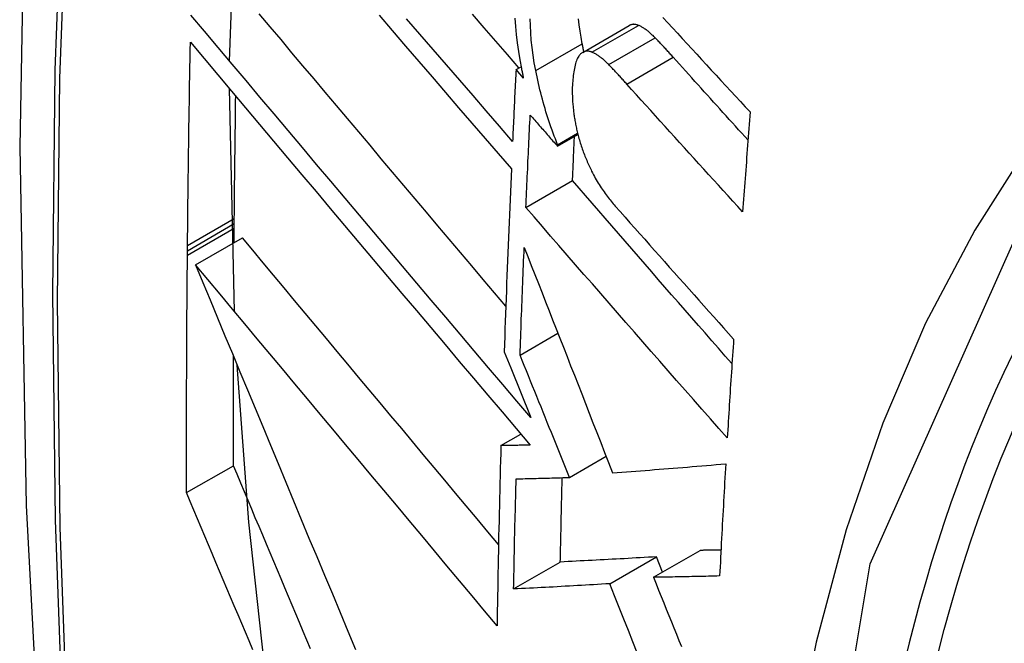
# Model space of a CAD drawing. Header units: inches. Extents: x 25 to 686, y 75 to 315.
# Tile 218 of 256: x 627.6526 to 627.7768, y 283.377 to 283.4556. Entities that reach past the tile are written whole.
import ezdxf

# ---------------------------------------------------------------- set-up
doc = ezdxf.new("R2010")
doc.units = ezdxf.units.IN
doc.header["$MEASUREMENT"] = 0
doc.layers.add('Visible Edges(ANSI)', color=7, linetype='Continuous', lineweight=25)
doc.layers.add('Visible Tangent Edges(ANSI)', color=7, linetype='Continuous', lineweight=25)

msp = doc.modelspace()

# ---------------------------------------------------------------- linework, layer by layer
at = {"layer": 'Visible Edges(ANSI)'}
for p, q in [((627.67907, 283.45037), (627.68001, 283.47708)), ((627.72362, 283.45146), (627.72948, 283.45484)), ((627.7152, 283.44929), (627.71584, 283.44966)), ((627.71613, 283.44822), (627.7152, 283.44929)), ((627.67968, 283.41883), (627.67905, 283.4469)), ((627.72043, 283.43964), (627.72301, 283.44112)), ((627.72044, 283.43981), (627.72297, 283.44127)), ((627.72043, 283.43964), (627.72044, 283.43981)), ((627.71645, 283.43192), (627.72233, 283.43532)), ((627.67966, 283.42988), (627.67967, 283.43054)), ((627.67966, 283.42931), (627.67966, 283.42988)), ((627.67964, 283.42748), (627.67966, 283.42931)), ((627.67377, 283.42647), (627.67377, 283.42713)), ((627.67479, 283.42468), (627.68069, 283.42808)), ((627.67376, 283.42591), (627.67377, 283.42647)), ((627.71571, 283.41331), (627.72048, 283.41607)), ((627.71372, 283.41373), (627.71454, 283.4117)), ((627.71454, 283.4117), (627.71708, 283.40544)), ((627.71329, 283.40191), (627.71581, 283.40336)), ((627.72196, 283.39789), (627.72657, 283.40056)), ((627.67366, 283.39598), (627.67956, 283.39938)), ((627.73253, 283.38531), (627.73842, 283.38871)), ((627.72702, 283.3845), (627.73291, 283.3879)), ((627.73368, 283.38597), (627.73291, 283.3879)), ((627.7149, 283.38384), (627.72079, 283.38724))]:
    msp.add_line(p, q, dxfattribs=at)
at = {"layer": 'Visible Edges(ANSI)', "flags": 128}
for points in [[(627.70665, 283.77171), (627.6938, 283.73365), (627.68274, 283.69447), (627.67344, 283.65423), (627.66588, 283.61301), (627.66004, 283.57087), (627.6559, 283.52787), (627.65342, 283.48408), (627.6526, 283.43955), (627.65342, 283.39436), (627.65584, 283.34855), (627.65986, 283.30219), (627.66546, 283.25536), (627.67261, 283.20811), (627.68129, 283.16051), (627.69148, 283.11263), (627.70316, 283.06454)], [(627.71708, 283.40544), (627.71531, 283.40752), (627.71352, 283.40962), (627.71173, 283.41173), (627.70994, 283.41385), (627.70814, 283.41597), (627.70633, 283.4181), (627.70452, 283.42024), (627.70271, 283.42237), (627.7009, 283.42451), (627.69909, 283.42666), (627.69728, 283.4288), (627.69547, 283.43094), (627.69366, 283.43308), (627.69185, 283.43522), (627.69005, 283.43735), (627.68826, 283.43948), (627.68647, 283.4416), (627.68469, 283.44371), (627.68291, 283.44581), (627.68115, 283.44791), (627.67939, 283.44999), (627.67765, 283.45206), (627.67591, 283.45412), (627.67419, 283.45616)], [(627.71392, 283.4195), (627.71249, 283.42118), (627.71107, 283.42286), (627.70964, 283.42455), (627.70821, 283.42624), (627.70678, 283.42793), (627.70535, 283.42962), (627.70392, 283.43131), (627.70249, 283.433), (627.70106, 283.43469), (627.69964, 283.43638), (627.69821, 283.43806), (627.69679, 283.43975), (627.69537, 283.44143), (627.69395, 283.44311), (627.69254, 283.44478), (627.69113, 283.44645), (627.68973, 283.44811), (627.68833, 283.44977), (627.68694, 283.45142), (627.68556, 283.45307), (627.68418, 283.4547), (627.68281, 283.45633)], [(627.69792, 283.45615), (627.69959, 283.4542), (627.70127, 283.45225), (627.70294, 283.4503), (627.70462, 283.44836), (627.70629, 283.44641), (627.70796, 283.44448), (627.70963, 283.44255), (627.7113, 283.44062), (627.71296, 283.4387), (627.71461, 283.43678)], [(627.71477, 283.44025), (627.71311, 283.44216), (627.71144, 283.44408), (627.70978, 283.44601), (627.7081, 283.44794), (627.70643, 283.44988), (627.70475, 283.45181), (627.70308, 283.45376), (627.7014, 283.4557)], [(627.71557, 283.4495), (627.71411, 283.45119), (627.71265, 283.45287), (627.71119, 283.45457), (627.70972, 283.45626)], [(627.71507, 283.45577), (627.71514, 283.45474), (627.71524, 283.4537), (627.71536, 283.45265), (627.71551, 283.45159), (627.71569, 283.45052), (627.71588, 283.44944)], [(627.71769, 283.44917), (627.71751, 283.45014), (627.71736, 283.45111), (627.71724, 283.45206), (627.71713, 283.45301), (627.71706, 283.45394), (627.71701, 283.45483), (627.71698, 283.45568)], [(627.72356, 283.45256), (627.72341, 283.45336), (627.72328, 283.45415), (627.72317, 283.45494), (627.72307, 283.45571)], [(627.73372, 283.45586), (627.73433, 283.4552), (627.73494, 283.45454), (627.73555, 283.45388), (627.73616, 283.45321), (627.73677, 283.45255), (627.73738, 283.45189), (627.73799, 283.45122), (627.7386, 283.45056), (627.73921, 283.4499), (627.73982, 283.44924), (627.74044, 283.44857), (627.74105, 283.44791), (627.74166, 283.44725), (627.74228, 283.44659), (627.74289, 283.44593), (627.74351, 283.44527), (627.74412, 283.44461), (627.74474, 283.44395)], [(627.73063, 283.45487), (627.73058, 283.45489), (627.73053, 283.45491), (627.73048, 283.45493), (627.73043, 283.45494), (627.73038, 283.45495), (627.73032, 283.45497), (627.73027, 283.45498), (627.73022, 283.45498), (627.73017, 283.45499), (627.73012, 283.45499), (627.73008, 283.455), (627.73003, 283.455), (627.72998, 283.45499), (627.72993, 283.45499), (627.72988, 283.45498), (627.72984, 283.45498), (627.72979, 283.45497), (627.72974, 283.45495), (627.7297, 283.45494), (627.72965, 283.45492), (627.72961, 283.45491), (627.72956, 283.45489), (627.72952, 283.45487), (627.72948, 283.45484)], [(627.73275, 283.4533), (627.73266, 283.45339), (627.73257, 283.45348), (627.73248, 283.45357), (627.73239, 283.45365), (627.7323, 283.45373), (627.73222, 283.45382), (627.73213, 283.45389), (627.73204, 283.45397), (627.73195, 283.45404), (627.73186, 283.45412), (627.73177, 283.45419), (627.73168, 283.45425), (627.7316, 283.45432), (627.73151, 283.45438), (627.73142, 283.45444), (627.73133, 283.4545), (627.73124, 283.45456), (627.73116, 283.45461), (627.73107, 283.45466), (627.73098, 283.45471), (627.73089, 283.45475), (627.73081, 283.45479), (627.73072, 283.45483), (627.73063, 283.45487)], [(627.73503, 283.45085), (627.73493, 283.45096), (627.73484, 283.45106), (627.73474, 283.45117), (627.73465, 283.45127), (627.73455, 283.45138), (627.73446, 283.45148), (627.73436, 283.45159), (627.73427, 283.45169), (627.73417, 283.45179), (627.73408, 283.45189), (627.73398, 283.452), (627.73389, 283.4521), (627.73379, 283.4522), (627.7337, 283.4523), (627.7336, 283.4524), (627.73351, 283.4525), (627.73341, 283.4526), (627.73332, 283.4527), (627.73322, 283.4528), (627.73313, 283.4529), (627.73303, 283.453), (627.73294, 283.4531), (627.73284, 283.4532), (627.73275, 283.4533)], [(627.67377, 283.42713), (627.67378, 283.4282), (627.67379, 283.42927), (627.6738, 283.43033), (627.67382, 283.4314), (627.67383, 283.43246), (627.67384, 283.43353), (627.67385, 283.4346), (627.67387, 283.43566), (627.67388, 283.43673), (627.67389, 283.4378), (627.67391, 283.43886), (627.67392, 283.43993), (627.67394, 283.441), (627.67395, 283.44207), (627.67397, 283.44313), (627.67398, 283.4442), (627.674, 283.44527), (627.67402, 283.44634), (627.67403, 283.44741), (627.67405, 283.44847), (627.67407, 283.44954), (627.67409, 283.45061), (627.67411, 283.45168), (627.67413, 283.45275)], [(627.67413, 283.45275), (627.67585, 283.4507), (627.67758, 283.44865), (627.67932, 283.44657), (627.68108, 283.44449), (627.68284, 283.44239), (627.68462, 283.44029), (627.6864, 283.43817), (627.68819, 283.43605), (627.68998, 283.43392), (627.69178, 283.43179), (627.69358, 283.42965), (627.69539, 283.4275), (627.6972, 283.42536), (627.69901, 283.42322), (627.70082, 283.42107), (627.70263, 283.41893), (627.70444, 283.41679), (627.70625, 283.41465), (627.70805, 283.41252), (627.70985, 283.41039), (627.71165, 283.40827), (627.71344, 283.40616), (627.71522, 283.40406), (627.71699, 283.40197)], [(627.72377, 283.45154), (627.72376, 283.45159), (627.72375, 283.45163), (627.72374, 283.45167), (627.72373, 283.45171), (627.72372, 283.45176), (627.72371, 283.4518), (627.7237, 283.45184), (627.72369, 283.45188), (627.72369, 283.45192), (627.72368, 283.45197), (627.72367, 283.45201), (627.72366, 283.45205), (627.72365, 283.45209), (627.72364, 283.45214), (627.72363, 283.45218), (627.72362, 283.45222), (627.72362, 283.45226), (627.72361, 283.45231), (627.7236, 283.45235), (627.72359, 283.45239), (627.72358, 283.45243), (627.72357, 283.45248), (627.72357, 283.45252), (627.72356, 283.45256)], [(627.72313, 283.451), (627.72304, 283.45087), (627.72296, 283.45073), (627.72289, 283.45057), (627.72282, 283.45041), (627.72276, 283.45023), (627.7227, 283.45004), (627.72265, 283.44984), (627.7226, 283.44964), (627.72256, 283.44943), (627.72252, 283.44921), (627.72248, 283.44899), (627.72245, 283.44877), (627.72242, 283.44854), (627.72239, 283.4483), (627.72237, 283.44806), (627.72235, 283.44782), (627.72233, 283.44758), (627.72231, 283.44733), (627.7223, 283.44705), (627.72229, 283.44672), (627.72229, 283.44633), (627.72231, 283.44585), (627.72234, 283.44527), (627.7224, 283.44458)], [(627.72478, 283.45149), (627.7247, 283.45152), (627.72462, 283.45154), (627.72454, 283.45157), (627.72446, 283.45158), (627.72438, 283.4516), (627.72431, 283.45161), (627.72423, 283.45161), (627.72416, 283.45161), (627.72409, 283.45161), (627.72401, 283.4516), (627.72394, 283.45159), (627.72387, 283.45157), (627.7238, 283.45154), (627.72373, 283.45152), (627.72367, 283.45148), (627.7236, 283.45145), (627.72354, 283.45141), (627.72347, 283.45136), (627.72341, 283.45131), (627.72335, 283.45126), (627.7233, 283.4512), (627.72324, 283.45114), (627.72318, 283.45107), (627.72313, 283.451)], [(627.72689, 283.44992), (627.7268, 283.45001), (627.72671, 283.4501), (627.72662, 283.45019), (627.72654, 283.45027), (627.72645, 283.45035), (627.72636, 283.45043), (627.72627, 283.45051), (627.72618, 283.45059), (627.72609, 283.45066), (627.726, 283.45074), (627.72591, 283.45081), (627.72583, 283.45087), (627.72574, 283.45094), (627.72565, 283.451), (627.72556, 283.45106), (627.72547, 283.45112), (627.72539, 283.45117), (627.7253, 283.45123), (627.72521, 283.45128), (627.72512, 283.45132), (627.72504, 283.45137), (627.72495, 283.45141), (627.72486, 283.45145), (627.72478, 283.45149)], [(627.74446, 283.44041), (627.74407, 283.44085), (627.74367, 283.44128), (627.74328, 283.44172), (627.74288, 283.44215), (627.74249, 283.44259), (627.74209, 283.44302), (627.7417, 283.44346), (627.7413, 283.44389), (627.74091, 283.44433), (627.74052, 283.44477), (627.74012, 283.4452), (627.73973, 283.44564), (627.73934, 283.44607), (627.73894, 283.44651), (627.73855, 283.44694), (627.73816, 283.44738), (627.73777, 283.44781), (627.73737, 283.44825), (627.73698, 283.44868), (627.73659, 283.44912), (627.7362, 283.44955), (627.73581, 283.44998), (627.73542, 283.45042), (627.73503, 283.45085)], [(627.71588, 283.44944), (627.71589, 283.44938), (627.7159, 283.44933), (627.71591, 283.44928), (627.71592, 283.44923), (627.71593, 283.44918), (627.71594, 283.44913), (627.71596, 283.44908), (627.71597, 283.44903), (627.71598, 283.44898), (627.71599, 283.44893), (627.716, 283.44888), (627.71601, 283.44883), (627.71602, 283.44878), (627.71603, 283.44873), (627.71604, 283.44868), (627.71605, 283.44862), (627.71606, 283.44857), (627.71607, 283.44852), (627.71608, 283.44847), (627.71609, 283.44842), (627.7161, 283.44837), (627.71611, 283.44832), (627.71612, 283.44827), (627.71613, 283.44822)], [(627.72917, 283.44747), (627.72908, 283.44758), (627.72898, 283.44768), (627.72889, 283.44779), (627.72879, 283.44789), (627.7287, 283.448), (627.7286, 283.4481), (627.72851, 283.4482), (627.72841, 283.44831), (627.72832, 283.44841), (627.72822, 283.44851), (627.72813, 283.44862), (627.72803, 283.44872), (627.72794, 283.44882), (627.72784, 283.44892), (627.72775, 283.44902), (627.72765, 283.44912), (627.72756, 283.44922), (627.72746, 283.44932), (627.72737, 283.44942), (627.72727, 283.44952), (627.72718, 283.44962), (627.72708, 283.44972), (627.72699, 283.44982), (627.72689, 283.44992)], [(627.7152, 283.44929), (627.71518, 283.44891), (627.71516, 283.44853), (627.71514, 283.44816), (627.71512, 283.44778), (627.71511, 283.4474), (627.71509, 283.44703), (627.71507, 283.44665), (627.71505, 283.44627), (627.71503, 283.4459), (627.71502, 283.44552), (627.715, 283.44514), (627.71498, 283.44477), (627.71496, 283.44439), (627.71494, 283.44402), (627.71493, 283.44364), (627.71491, 283.44326), (627.71489, 283.44289), (627.71487, 283.44251), (627.71486, 283.44213), (627.71484, 283.44176), (627.71482, 283.44138), (627.7148, 283.441), (627.71479, 283.44063), (627.71477, 283.44025)], [(627.72044, 283.43981), (627.7203, 283.44018), (627.72016, 283.44055), (627.72002, 283.44092), (627.71988, 283.4413), (627.71975, 283.44168), (627.71961, 283.44206), (627.71948, 283.44244), (627.71935, 283.44282), (627.71923, 283.44321), (627.7191, 283.4436), (627.71898, 283.44399), (627.71887, 283.44438), (627.71875, 283.44478), (627.71864, 283.44517), (627.71853, 283.44557), (627.71842, 283.44597), (627.71832, 283.44636), (627.71822, 283.44676), (627.71812, 283.44716), (627.71803, 283.44756), (627.71794, 283.44796), (627.71785, 283.44837), (627.71777, 283.44877), (627.71769, 283.44917)], [(627.74378, 283.43138), (627.74317, 283.43205), (627.74255, 283.43272), (627.74194, 283.43339), (627.74133, 283.43406), (627.74072, 283.43473), (627.7401, 283.4354), (627.73949, 283.43607), (627.73888, 283.43674), (627.73827, 283.43741), (627.73766, 283.43808), (627.73705, 283.43875), (627.73644, 283.43942), (627.73583, 283.4401), (627.73522, 283.44077), (627.73462, 283.44144), (627.73401, 283.44211), (627.7334, 283.44278), (627.7328, 283.44345), (627.73219, 283.44412), (627.73159, 283.44479), (627.73098, 283.44546), (627.73038, 283.44613), (627.72977, 283.4468), (627.72917, 283.44747)], [(627.67967, 283.43054), (627.67968, 283.43118), (627.67968, 283.43182), (627.67969, 283.43246), (627.67969, 283.4331), (627.6797, 283.43374), (627.67971, 283.43439), (627.67971, 283.43503), (627.67972, 283.43567), (627.67973, 283.43631), (627.67974, 283.43695), (627.67974, 283.43759), (627.67975, 283.43824), (627.67976, 283.43888), (627.67977, 283.43952), (627.67978, 283.44016), (627.67978, 283.4408), (627.67979, 283.44145), (627.6798, 283.44209), (627.67981, 283.44273), (627.67982, 283.44337), (627.67983, 283.44402), (627.67984, 283.44466), (627.67984, 283.4453), (627.67985, 283.44594)], [(627.7224, 283.44458), (627.72241, 283.44442), (627.72243, 283.44427), (627.72244, 283.44412), (627.72246, 283.44396), (627.72248, 283.44381), (627.7225, 283.44365), (627.72252, 283.4435), (627.72255, 283.44334), (627.72257, 283.44318), (627.7226, 283.44303), (627.72263, 283.44287), (627.72266, 283.44271), (627.72269, 283.44256), (627.72272, 283.4424), (627.72275, 283.44224), (627.72278, 283.44208), (627.72282, 283.44193), (627.72285, 283.44177), (627.72289, 283.44161), (627.72293, 283.44145), (627.72296, 283.4413), (627.723, 283.44114), (627.72304, 283.44099), (627.72308, 283.44083)], [(627.71645, 283.43192), (627.71647, 283.43241), (627.71649, 283.43289), (627.71651, 283.43338), (627.71653, 283.43386), (627.71656, 283.43435), (627.71658, 283.43483), (627.7166, 283.43532), (627.71662, 283.4358), (627.71665, 283.43629), (627.71667, 283.43677), (627.71669, 283.43726), (627.71671, 283.43774), (627.71674, 283.43823), (627.71676, 283.43871), (627.71678, 283.4392), (627.7168, 283.43968), (627.71683, 283.44017), (627.71685, 283.44066), (627.71687, 283.44114), (627.7169, 283.44163), (627.71692, 283.44211), (627.71694, 283.4426), (627.71697, 283.44308), (627.71699, 283.44357)], [(627.71699, 283.44357), (627.71713, 283.44341), (627.71728, 283.44324), (627.71742, 283.44308), (627.71756, 283.44291), (627.71771, 283.44275), (627.71785, 283.44259), (627.71799, 283.44242), (627.71814, 283.44226), (627.71828, 283.44209), (627.71842, 283.44193), (627.71857, 283.44177), (627.71871, 283.4416), (627.71886, 283.44144), (627.719, 283.44128), (627.71914, 283.44111), (627.71929, 283.44095), (627.71943, 283.44078), (627.71957, 283.44062), (627.71972, 283.44046), (627.71986, 283.44029), (627.72, 283.44013), (627.72015, 283.43997), (627.72029, 283.4398), (627.72043, 283.43964)], [(627.74474, 283.44395), (627.7447, 283.44342), (627.74466, 283.4429), (627.74462, 283.44237), (627.74457, 283.44185), (627.74453, 283.44133), (627.74449, 283.4408), (627.74445, 283.44028), (627.74441, 283.43976), (627.74437, 283.43923), (627.74433, 283.43871), (627.74429, 283.43819), (627.74425, 283.43766), (627.74421, 283.43714), (627.74417, 283.43662), (627.74413, 283.43609), (627.74409, 283.43557), (627.74405, 283.43505), (627.74401, 283.43452), (627.74397, 283.434), (627.74393, 283.43348), (627.74389, 283.43295), (627.74386, 283.43243), (627.74382, 283.43191), (627.74378, 283.43138)], [(627.72233, 283.43532), (627.72234, 283.43555), (627.72235, 283.43578), (627.72236, 283.43601), (627.72237, 283.43624), (627.72238, 283.43647), (627.72239, 283.43671), (627.7224, 283.43694), (627.72241, 283.43717), (627.72242, 283.4374), (627.72243, 283.43763), (627.72244, 283.43786), (627.72245, 283.43809), (627.72246, 283.43833), (627.72247, 283.43856), (627.72248, 283.43879), (627.72249, 283.43902), (627.7225, 283.43925), (627.72251, 283.43948), (627.72252, 283.43972), (627.72253, 283.43995), (627.72254, 283.44018), (627.72255, 283.44041), (627.72256, 283.44064), (627.72257, 283.44087)], [(627.72308, 283.44083), (627.72314, 283.44063), (627.72319, 283.44044), (627.72325, 283.44025), (627.72331, 283.44006), (627.72337, 283.43986), (627.72343, 283.43968), (627.72349, 283.43949), (627.72356, 283.4393), (627.72362, 283.43911), (627.72369, 283.43893), (627.72376, 283.43875), (627.72383, 283.43857), (627.7239, 283.43839), (627.72397, 283.43821), (627.72405, 283.43803), (627.72412, 283.43786), (627.72419, 283.43768), (627.72427, 283.43751), (627.72435, 283.43734), (627.72442, 283.43717), (627.7245, 283.437), (627.72458, 283.43683), (627.72466, 283.43666), (627.72474, 283.4365)], [(627.71461, 283.43678), (627.71457, 283.43582), (627.71453, 283.43486), (627.71449, 283.4339), (627.71445, 283.43293), (627.71441, 283.43197), (627.71437, 283.43101), (627.71433, 283.43005), (627.71429, 283.42909), (627.71425, 283.42812), (627.71421, 283.42716), (627.71417, 283.4262), (627.71413, 283.42524), (627.7141, 283.42428), (627.71406, 283.42332), (627.71402, 283.42236), (627.71399, 283.4214), (627.71395, 283.42044), (627.71392, 283.41948), (627.71388, 283.41852), (627.71385, 283.41756), (627.71381, 283.41661), (627.71378, 283.41565), (627.71375, 283.41469), (627.71372, 283.41373)], [(627.72474, 283.4365), (627.72485, 283.43627), (627.72497, 283.43605), (627.72508, 283.43583), (627.7252, 283.43562), (627.72532, 283.4354), (627.72544, 283.4352), (627.72556, 283.435), (627.72569, 283.4348), (627.72581, 283.4346), (627.72594, 283.43441), (627.72606, 283.43423), (627.72618, 283.43405), (627.72631, 283.43387), (627.72644, 283.43369), (627.72656, 283.43352), (627.72669, 283.43335), (627.72682, 283.43318), (627.72695, 283.43302), (627.72708, 283.43286), (627.72721, 283.4327), (627.72734, 283.43254), (627.72747, 283.43239), (627.7276, 283.43224), (627.72772, 283.43209)], [(627.74244, 283.41224), (627.74159, 283.4132), (627.74075, 283.41417), (627.7399, 283.41513), (627.73906, 283.4161), (627.73821, 283.41706), (627.73737, 283.41803), (627.73652, 283.41899), (627.73568, 283.41996), (627.73483, 283.42092), (627.73399, 283.42189), (627.73315, 283.42285), (627.73231, 283.42382), (627.73147, 283.42478), (627.73063, 283.42574), (627.72979, 283.42671), (627.72896, 283.42767), (627.72812, 283.42863), (627.72729, 283.42959), (627.72646, 283.43055), (627.72563, 283.43151), (627.7248, 283.43246), (627.72397, 283.43341), (627.72315, 283.43437), (627.72233, 283.43532)], [(627.72772, 283.43209), (627.72834, 283.4314), (627.72896, 283.4307), (627.72957, 283.43), (627.73019, 283.4293), (627.73081, 283.42861), (627.73143, 283.42791), (627.73205, 283.42721), (627.73267, 283.42651), (627.73329, 283.42581), (627.73391, 283.42511), (627.73453, 283.42441), (627.73515, 283.42371), (627.73578, 283.42302), (627.7364, 283.42232), (627.73702, 283.42162), (627.73765, 283.42092), (627.73827, 283.42022), (627.73889, 283.41952), (627.73952, 283.41882), (627.74014, 283.41813), (627.74077, 283.41743), (627.74139, 283.41673), (627.74202, 283.41603), (627.74264, 283.41534)], [(627.74185, 283.40287), (627.74078, 283.40407), (627.73972, 283.40528), (627.73865, 283.40649), (627.73759, 283.4077), (627.73652, 283.40891), (627.73545, 283.41012), (627.73439, 283.41134), (627.73332, 283.41255), (627.73226, 283.41377), (627.73119, 283.41498), (627.73013, 283.4162), (627.72906, 283.41741), (627.728, 283.41863), (627.72694, 283.41985), (627.72588, 283.42106), (627.72483, 283.42228), (627.72377, 283.42349), (627.72272, 283.4247), (627.72167, 283.42591), (627.72062, 283.42712), (627.71957, 283.42832), (627.71853, 283.42953), (627.71749, 283.43073), (627.71645, 283.43192)], [(627.71299, 283.38945), (627.71164, 283.39106), (627.71029, 283.39268), (627.70893, 283.3943), (627.70758, 283.39592), (627.70622, 283.39754), (627.70486, 283.39917), (627.7035, 283.40079), (627.70214, 283.40242), (627.70078, 283.40405), (627.69942, 283.40567), (627.69806, 283.4073), (627.6967, 283.40892), (627.69535, 283.41054), (627.69399, 283.41216), (627.69264, 283.41378), (627.6913, 283.41539), (627.68995, 283.417), (627.68861, 283.4186), (627.68728, 283.4202), (627.68595, 283.42179), (627.68462, 283.42337), (627.68331, 283.42495), (627.68199, 283.42652), (627.68069, 283.42808)], [(627.67366, 283.39598), (627.67365, 283.39722), (627.67365, 283.39846), (627.67365, 283.39971), (627.67365, 283.40095), (627.67365, 283.4022), (627.67365, 283.40344), (627.67365, 283.40469), (627.67366, 283.40593), (627.67366, 283.40718), (627.67366, 283.40843), (627.67366, 283.40967), (627.67367, 283.41092), (627.67367, 283.41217), (627.67368, 283.41342), (627.67368, 283.41466), (627.67369, 283.41591), (627.6737, 283.41716), (627.6737, 283.41841), (627.67371, 283.41966), (627.67372, 283.42091), (627.67373, 283.42216), (627.67374, 283.42341), (627.67375, 283.42466), (627.67376, 283.42591)], [(627.71571, 283.41331), (627.71573, 283.41388), (627.71575, 283.41444), (627.71577, 283.41501), (627.71579, 283.41557), (627.71581, 283.41614), (627.71583, 283.4167), (627.71585, 283.41727), (627.71587, 283.41783), (627.71589, 283.4184), (627.71592, 283.41896), (627.71594, 283.41953), (627.71596, 283.4201), (627.71598, 283.42066), (627.716, 283.42123), (627.71603, 283.42179), (627.71605, 283.42236), (627.71607, 283.42292), (627.71609, 283.42349), (627.71612, 283.42406), (627.71614, 283.42462), (627.71616, 283.42519), (627.71619, 283.42576), (627.71621, 283.42632), (627.71623, 283.42689)], [(627.71623, 283.42689), (627.71668, 283.42575), (627.71713, 283.4246), (627.71758, 283.42346), (627.71803, 283.42232), (627.71848, 283.42118), (627.71892, 283.42004), (627.71937, 283.4189), (627.71982, 283.41775), (627.72027, 283.41661), (627.72073, 283.41545), (627.72118, 283.4143), (627.72164, 283.41313), (627.72209, 283.41197), (627.72256, 283.41079), (627.72302, 283.40961), (627.72349, 283.40842), (627.72396, 283.40722), (627.72443, 283.406), (627.72491, 283.40478), (627.7254, 283.40355), (627.72589, 283.40231), (627.72638, 283.40105), (627.72688, 283.39977), (627.72738, 283.39849)], [(627.67479, 283.42468), (627.6757, 283.42248), (627.67662, 283.42026), (627.67755, 283.41802), (627.67849, 283.41576), (627.67943, 283.4135), (627.68038, 283.41121), (627.68133, 283.40892), (627.68229, 283.40661), (627.68325, 283.4043), (627.68422, 283.40197), (627.68519, 283.39964), (627.68616, 283.3973), (627.68714, 283.39496), (627.68811, 283.39261), (627.68909, 283.39026), (627.69007, 283.38792), (627.69106, 283.38557), (627.69204, 283.38322), (627.69302, 283.38088), (627.694, 283.37854), (627.69497, 283.3762)], [(627.71281, 283.37921), (627.71124, 283.38109), (627.70966, 283.38297), (627.70808, 283.38486), (627.70649, 283.38676), (627.7049, 283.38866), (627.70331, 283.39057), (627.70171, 283.39248), (627.70011, 283.39439), (627.69851, 283.39631), (627.69691, 283.39822), (627.6953, 283.40014), (627.6937, 283.40205), (627.6921, 283.40397), (627.6905, 283.40588), (627.68891, 283.40779), (627.68732, 283.40969), (627.68573, 283.41159), (627.68415, 283.41348), (627.68257, 283.41537), (627.681, 283.41725), (627.67943, 283.41912), (627.67788, 283.42098), (627.67633, 283.42284), (627.67479, 283.42468)], [(627.74264, 283.41534), (627.74261, 283.41482), (627.74257, 283.4143), (627.74254, 283.41378), (627.74251, 283.41326), (627.74247, 283.41274), (627.74244, 283.41222), (627.7424, 283.4117), (627.74237, 283.41118), (627.74233, 283.41066), (627.7423, 283.41014), (627.74227, 283.40962), (627.74223, 283.4091), (627.7422, 283.40858), (627.74217, 283.40806), (627.74214, 283.40754), (627.7421, 283.40702), (627.74207, 283.4065), (627.74204, 283.40598), (627.742, 283.40546), (627.74197, 283.40495), (627.74194, 283.40443), (627.74191, 283.40391), (627.74188, 283.40339), (627.74185, 283.40287)], [(627.67956, 283.39938), (627.67955, 283.39996), (627.67955, 283.40053), (627.67955, 283.4011), (627.67955, 283.40168), (627.67955, 283.40225), (627.67955, 283.40282), (627.67955, 283.4034), (627.67955, 283.40397), (627.67955, 283.40455), (627.67955, 283.40512), (627.67955, 283.4057), (627.67955, 283.40627), (627.67955, 283.40685), (627.67955, 283.40742), (627.67955, 283.40799), (627.67955, 283.40857), (627.67955, 283.40914), (627.67956, 283.40972), (627.67956, 283.41029), (627.67956, 283.41087), (627.67956, 283.41144), (627.67956, 283.41202), (627.67956, 283.41259), (627.67956, 283.41317)], [(627.72196, 283.39789), (627.72171, 283.39851), (627.72145, 283.39914), (627.7212, 283.39976), (627.72095, 283.40039), (627.72069, 283.40102), (627.72043, 283.40165), (627.72018, 283.40229), (627.71992, 283.40292), (627.71966, 283.40356), (627.7194, 283.4042), (627.71914, 283.40484), (627.71888, 283.40549), (627.71862, 283.40613), (627.71836, 283.40678), (627.71809, 283.40743), (627.71783, 283.40808), (627.71757, 283.40873), (627.7173, 283.40938), (627.71704, 283.41003), (627.71677, 283.41069), (627.71651, 283.41134), (627.71624, 283.412), (627.71598, 283.41265), (627.71571, 283.41331)], [(627.68367, 283.37225), (627.68152, 283.39227), (627.68004, 283.41203)], [(627.71329, 283.40191), (627.71327, 283.40096), (627.71324, 283.40001), (627.71322, 283.39906), (627.71319, 283.39811), (627.71317, 283.39716), (627.71314, 283.39622), (627.71312, 283.39527), (627.7131, 283.39432), (627.71308, 283.39338), (627.71306, 283.39243), (627.71304, 283.39148), (627.71301, 283.39054), (627.713, 283.38959), (627.71298, 283.38865), (627.71296, 283.3877), (627.71294, 283.38676), (627.71292, 283.38582), (627.7129, 283.38487), (627.71289, 283.38393), (627.71287, 283.38299), (627.71286, 283.38204), (627.71284, 283.3811), (627.71283, 283.38016), (627.71281, 283.37921)], [(627.71699, 283.40197), (627.71684, 283.40197), (627.71668, 283.40197), (627.71653, 283.40196), (627.71637, 283.40196), (627.71622, 283.40196), (627.71606, 283.40195), (627.71591, 283.40195), (627.71575, 283.40195), (627.7156, 283.40195), (627.71545, 283.40194), (627.71529, 283.40194), (627.71514, 283.40194), (627.71498, 283.40193), (627.71483, 283.40193), (627.71467, 283.40193), (627.71452, 283.40193), (627.71437, 283.40192), (627.71421, 283.40192), (627.71406, 283.40192), (627.71391, 283.40192), (627.71375, 283.40191), (627.7136, 283.40191), (627.71344, 283.40191), (627.71329, 283.40191)], [(627.6893, 283.3763), (627.68883, 283.3774), (627.68837, 283.3785), (627.6879, 283.3796), (627.68743, 283.3807), (627.68697, 283.3818), (627.6865, 283.3829), (627.68604, 283.384), (627.68557, 283.3851), (627.68511, 283.38621), (627.68464, 283.38731), (627.68418, 283.38841), (627.68371, 283.38951), (627.68325, 283.39061), (627.68279, 283.39171), (627.68232, 283.3928), (627.68186, 283.3939), (627.6814, 283.395), (627.68094, 283.3961), (627.68048, 283.39719), (627.68002, 283.39829), (627.67956, 283.39938)], [(627.72738, 283.39849), (627.72796, 283.39853), (627.72854, 283.39857), (627.72913, 283.39861), (627.72971, 283.39865), (627.7303, 283.3987), (627.73088, 283.39874), (627.73147, 283.39879), (627.73206, 283.39883), (627.73265, 283.39888), (627.73324, 283.39892), (627.73384, 283.39897), (627.73443, 283.39901), (627.73502, 283.39906), (627.73562, 283.39911), (627.73622, 283.39916), (627.73682, 283.39921), (627.73742, 283.39926), (627.73802, 283.39931), (627.73862, 283.39936), (627.73923, 283.39941), (627.73983, 283.39946), (627.74044, 283.39952), (627.74104, 283.39957), (627.74165, 283.39962)], [(627.74165, 283.39962), (627.74162, 283.39903), (627.74158, 283.39844), (627.74155, 283.39785), (627.74151, 283.39726), (627.74148, 283.39667), (627.74145, 283.39608), (627.74141, 283.39549), (627.74138, 283.3949), (627.74135, 283.39431), (627.74131, 283.39372), (627.74128, 283.39313), (627.74125, 283.39254), (627.74122, 283.39195), (627.74118, 283.39136), (627.74115, 283.39078), (627.74112, 283.39019), (627.74109, 283.3896), (627.74106, 283.38901), (627.74103, 283.38842), (627.741, 283.38783), (627.74097, 283.38724), (627.74094, 283.38665), (627.74091, 283.38607), (627.74088, 283.38548)], [(627.7149, 283.38384), (627.71491, 283.38442), (627.71492, 283.385), (627.71493, 283.38557), (627.71495, 283.38615), (627.71496, 283.38673), (627.71497, 283.38731), (627.71498, 283.38789), (627.715, 283.38846), (627.71501, 283.38904), (627.71502, 283.38962), (627.71503, 283.3902), (627.71505, 283.39078), (627.71506, 283.39136), (627.71507, 283.39194), (627.71509, 283.39251), (627.7151, 283.39309), (627.71512, 283.39367), (627.71513, 283.39425), (627.71515, 283.39483), (627.71516, 283.39541), (627.71518, 283.39599), (627.71519, 283.39657), (627.71521, 283.39715), (627.71522, 283.39773)], [(627.71522, 283.39773), (627.7155, 283.39773), (627.71578, 283.39774), (627.71606, 283.39774), (627.71634, 283.39775), (627.71662, 283.39776), (627.7169, 283.39776), (627.71718, 283.39777), (627.71746, 283.39778), (627.71774, 283.39778), (627.71802, 283.39779), (627.7183, 283.3978), (627.71858, 283.3978), (627.71886, 283.39781), (627.71914, 283.39782), (627.71942, 283.39782), (627.7197, 283.39783), (627.71998, 283.39784), (627.72026, 283.39785), (627.72055, 283.39785), (627.72083, 283.39786), (627.72111, 283.39787), (627.72139, 283.39788), (627.72168, 283.39789), (627.72196, 283.39789)], [(627.72079, 283.38724), (627.7208, 283.38769), (627.72081, 283.38813), (627.72082, 283.38857), (627.72083, 283.38901), (627.72084, 283.38945), (627.72085, 283.3899), (627.72086, 283.39034), (627.72087, 283.39078), (627.72088, 283.39122), (627.72088, 283.39167), (627.72089, 283.39211), (627.7209, 283.39255), (627.72091, 283.39299), (627.72092, 283.39344), (627.72093, 283.39388), (627.72094, 283.39432), (627.72095, 283.39477), (627.72096, 283.39521), (627.72097, 283.39565), (627.72099, 283.39609), (627.721, 283.39654), (627.72101, 283.39698), (627.72102, 283.39742), (627.72103, 283.39787)], [(627.682, 283.37619), (627.68154, 283.37729), (627.68107, 283.3784), (627.6806, 283.3795), (627.68014, 283.3806), (627.67967, 283.3817), (627.67921, 283.3828), (627.67874, 283.3839), (627.67828, 283.385), (627.67782, 283.3861), (627.67735, 283.3872), (627.67689, 283.3883), (627.67643, 283.3894), (627.67596, 283.3905), (627.6755, 283.39159), (627.67504, 283.39269), (627.67458, 283.39379), (627.67412, 283.39488), (627.67366, 283.39598)], [(627.74104, 283.38875), (627.74093, 283.38875), (627.74082, 283.38875), (627.74071, 283.38874), (627.74061, 283.38874), (627.7405, 283.38874), (627.74039, 283.38874), (627.74028, 283.38874), (627.74017, 283.38873), (627.74006, 283.38873), (627.73995, 283.38873), (627.73984, 283.38873), (627.73973, 283.38873), (627.73962, 283.38873), (627.73951, 283.38872), (627.7394, 283.38872), (627.73929, 283.38872), (627.73918, 283.38872), (627.73907, 283.38872), (627.73896, 283.38872), (627.73885, 283.38872), (627.73875, 283.38871), (627.73864, 283.38871), (627.73853, 283.38871), (627.73842, 283.38871)], [(627.73291, 283.3879), (627.7324, 283.38787), (627.73189, 283.38784), (627.73138, 283.38781), (627.73087, 283.38778), (627.73036, 283.38775), (627.72985, 283.38772), (627.72934, 283.38769), (627.72883, 283.38766), (627.72833, 283.38763), (627.72782, 283.3876), (627.72731, 283.38758), (627.72681, 283.38755), (627.7263, 283.38752), (627.7258, 283.3875), (627.72529, 283.38747), (627.72479, 283.38744), (627.72429, 283.38742), (627.72379, 283.38739), (627.72329, 283.38737), (627.72279, 283.38734), (627.72229, 283.38732), (627.72179, 283.38729), (627.72129, 283.38727), (627.72079, 283.38724)], [(627.74088, 283.38548), (627.74052, 283.38547), (627.74017, 283.38546), (627.73982, 283.38545), (627.73947, 283.38544), (627.73912, 283.38543), (627.73877, 283.38543), (627.73842, 283.38542), (627.73807, 283.38541), (627.73772, 283.3854), (627.73737, 283.3854), (627.73702, 283.38539), (627.73668, 283.38538), (627.73633, 283.38537), (627.73598, 283.38537), (627.73564, 283.38536), (627.73529, 283.38536), (627.73494, 283.38535), (627.7346, 283.38534), (627.73425, 283.38534), (627.73391, 283.38533), (627.73356, 283.38533), (627.73322, 283.38532), (627.73288, 283.38532), (627.73253, 283.38531)], [(627.73253, 283.38531), (627.73286, 283.38451), (627.73319, 283.3837), (627.73351, 283.3829), (627.73383, 283.3821), (627.73415, 283.38131), (627.73448, 283.38051), (627.73479, 283.37972), (627.73511, 283.37894), (627.73543, 283.37815), (627.73575, 283.37737), (627.73606, 283.37659)], [(627.72702, 283.3845), (627.72651, 283.38447), (627.726, 283.38444), (627.72549, 283.38441), (627.72498, 283.38438), (627.72447, 283.38435), (627.72396, 283.38432), (627.72345, 283.38429), (627.72294, 283.38426), (627.72243, 283.38423), (627.72193, 283.3842), (627.72142, 283.38418), (627.72091, 283.38415), (627.72041, 283.38412), (627.7199, 283.38409), (627.7194, 283.38407), (627.7189, 283.38404), (627.71839, 283.38401), (627.71789, 283.38399), (627.71739, 283.38396), (627.71689, 283.38394), (627.71639, 283.38391), (627.71589, 283.38389), (627.7154, 283.38386), (627.7149, 283.38384)], [(627.7305, 283.3758), (627.72994, 283.3772), (627.72938, 283.37861), (627.7288, 283.38005), (627.72822, 283.38151), (627.72762, 283.38299), (627.72702, 283.3845)]]:
    msp.add_lwpolyline(points, dxfattribs=at)
at = {"layer": 'Visible Edges(ANSI)'}
msp.add_ellipse((627.99974, 283.16904), major_axis=(-0.15994, 0.27703), ratio=0.57735, dxfattribs=at)
at = {"layer": 'Visible Tangent Edges(ANSI)'}
for p, q in [((627.72478, 283.45149), (627.73063, 283.45487)), ((627.72689, 283.44992), (627.73275, 283.4533)), ((627.71769, 283.44917), (627.72356, 283.45256)), ((627.72917, 283.44747), (627.73503, 283.45085)), ((627.67377, 283.42713), (627.67967, 283.43054)), ((627.67377, 283.42647), (627.67966, 283.42988)), ((627.67376, 283.42591), (627.67966, 283.42931))]:
    msp.add_line(p, q, dxfattribs=at)
at = {"layer": 'Visible Tangent Edges(ANSI)', "flags": 128}
for points in [[(627.70578, 283.72796), (627.69801, 283.70552), (627.69089, 283.68242), (627.68442, 283.65868), (627.67861, 283.63433), (627.67348, 283.60939), (627.66902, 283.5839), (627.66525, 283.55788), (627.66216, 283.53137), (627.65977, 283.50439), (627.65807, 283.477), (627.65705, 283.44922), (627.65673, 283.42106), (627.65708, 283.3925), (627.65813, 283.36357), (627.65986, 283.33428), (627.66227, 283.30466), (627.66536, 283.27476), (627.66913, 283.2446), (627.67357, 283.21418), (627.67869, 283.18353), (627.68447, 283.15268), (627.69092, 283.12164)], [(627.69167, 283.12126), (627.68521, 283.15223), (627.67941, 283.18303), (627.67428, 283.21362), (627.66982, 283.24398), (627.66603, 283.27408), (627.66293, 283.30393), (627.6605, 283.33349), (627.65877, 283.36273), (627.65772, 283.3916), (627.65736, 283.42008), (627.65768, 283.44817), (627.6587, 283.47587), (627.66042, 283.50318), (627.66282, 283.53006), (627.66592, 283.55647), (627.66971, 283.58237), (627.67418, 283.60775), (627.67933, 283.63257), (627.68516, 283.6568), (627.69164, 283.68041), (627.69878, 283.70337), (627.70656, 283.72569)], [(627.79034, 283.13183), (627.76621, 283.2009), (627.75276, 283.26849), (627.75061, 283.33156), (627.75986, 283.38699), (627.78015, 283.43244), (627.81041, 283.46565), (627.84936, 283.48512), (627.89533, 283.49009), (627.94599, 283.48032), (627.99911, 283.45627)], [(627.80503, 283.46678), (627.796, 283.45879), (627.78764, 283.44982), (627.77998, 283.4399), (627.77305, 283.42906), (627.76686, 283.41732), (627.76145, 283.40472), (627.75685, 283.39131), (627.75307, 283.37716), (627.75012, 283.36232), (627.74801, 283.34683), (627.74673, 283.33072), (627.74631, 283.31403), (627.74674, 283.29682), (627.74802, 283.27917), (627.75015, 283.26117), (627.75312, 283.24287), (627.75691, 283.22432), (627.7615, 283.20558), (627.7669, 283.18673), (627.77307, 283.1678), (627.78002, 283.14888)]]:
    msp.add_lwpolyline(points, dxfattribs=at)
at = {"layer": 'Visible Tangent Edges(ANSI)'}
msp.add_ellipse((628.00222, 283.17047), major_axis=(-0.17318, 0.29996), ratio=0.57735, start_param=5.05527, end_param=10.652693, dxfattribs=at)
for centre, major_axis in [((628.00282, 283.17081), (0.17111, -0.29637)), ((627.99984, 283.1691), (-0.1627, 0.2818)), ((627.99974, 283.16904), (0.1621, -0.28076))]:
    msp.add_ellipse(centre, major_axis=major_axis, ratio=0.57735, dxfattribs=at)

doc.saveas('drawing.dxf')
